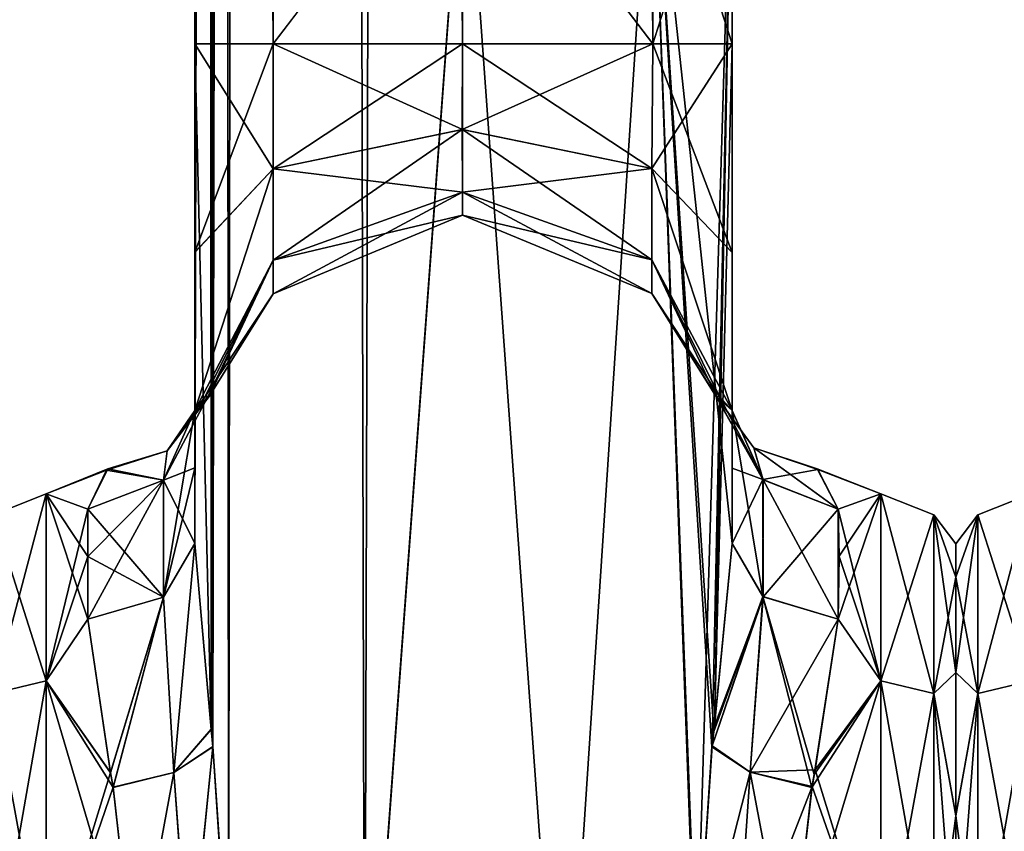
# Model space of a CAD drawing. Extents: x -23 to 1160, y -1799 to -1.
# Tile 79 of 216: x 922 to 968, y -1765 to -1727. Entities that reach past the tile are written whole.
import ezdxf

# ---------------------------------------------------------------- set-up
doc = ezdxf.new("R2010")
doc.units = 0
doc.header["$LTSCALE"] = 72.282644
for name, color, linetype in [('1452', 7, 'CONTINUOUS'), ('1456', 7, 'CONTINUOUS'), ('1461', 7, 'CONTINUOUS'), ('1462', 7, 'CONTINUOUS'), ('1467', 7, 'CONTINUOUS'), ('1468', 7, 'CONTINUOUS'), ('1469', 7, 'CONTINUOUS'), ('1471', 7, 'CONTINUOUS'), ('1474', 7, 'CONTINUOUS'), ('1475', 7, 'CONTINUOUS'), ('1479', 7, 'CONTINUOUS'), ('1481', 7, 'CONTINUOUS'), ('1503', 7, 'CONTINUOUS'), ('1504', 7, 'CONTINUOUS'), ('1505', 7, 'CONTINUOUS'), ('1506', 7, 'CONTINUOUS'), ('1507', 7, 'CONTINUOUS'), ('1515', 7, 'CONTINUOUS'), ('1516', 7, 'CONTINUOUS'), ('1517', 7, 'CONTINUOUS'), ('1518', 7, 'CONTINUOUS'), ('1519', 7, 'CONTINUOUS'), ('1548', 7, 'CONTINUOUS'), ('1557', 7, 'CONTINUOUS')]:
    doc.layers.add(name, color=color, linetype=linetype)

msp = doc.modelspace()

# ---------------------------------------------------------------- linework, layer by layer
at = {"layer": '1452', "linetype": 'CONTINUOUS'}
for points in [[(943.05, -71.85, -8), (943, -1716.55, -8), (951.839, -1728.15, -11.612), (943.05, -71.85, -8)], [(951.903, -71.85, -11.675), (943.05, -71.85, -8), (951.839, -1728.15, -11.612), (951.903, -71.85, -11.675)], [(955.55, -1728.15, -20.5), (951.903, -71.85, -11.675), (951.839, -1728.15, -11.612), (955.55, -1728.15, -20.5)], [(955.55, -1728.15, -20.5), (955.55, -1716.55, -20.5), (951.903, -71.85, -11.675), (955.55, -1728.15, -20.5)], [(943, -1716.55, -8), (942.95, -1728.15, -8), (951.839, -1728.15, -11.612), (943, -1716.55, -8)]]:
    msp.add_3dface(points, dxfattribs=at)
at = {"layer": '1456', "linetype": 'CONTINUOUS'}
for points in [[(943, -1716.55, 8), (943.05, -71.85, 8), (951.839, -1728.15, 11.612), (943, -1716.55, 8)], [(943.05, -71.85, 8), (951.903, -71.85, 11.675), (951.839, -1728.15, 11.612), (943.05, -71.85, 8)], [(955.55, -71.85, 20.5), (955.55, -1716.55, 20.5), (951.839, -1728.15, 11.612), (955.55, -71.85, 20.5)], [(951.903, -71.85, 11.675), (955.55, -71.85, 20.5), (951.839, -1728.15, 11.612), (951.903, -71.85, 11.675)], [(942.95, -1728.15, 8), (943, -1716.55, 8), (951.839, -1728.15, 11.612), (942.95, -1728.15, 8)], [(955.55, -1716.55, 20.5), (955.55, -1728.15, 20.5), (951.839, -1728.15, 11.612), (955.55, -1716.55, 20.5)]]:
    msp.add_3dface(points, dxfattribs=at)
at = {"layer": '1461', "linetype": 'CONTINUOUS'}
for points in [[(934.097, -1728.15, 11.675), (930.45, -1728.15, 20.5), (934.161, -71.85, 11.612), (934.097, -1728.15, 11.675)], [(934.161, -71.85, 11.612), (930.45, -1728.15, 20.5), (930.55, -83.45, 20.5), (934.161, -71.85, 11.612)], [(943, -1716.55, 8), (934.097, -1728.15, 11.675), (934.161, -71.85, 11.612), (943, -1716.55, 8)], [(930.55, -83.45, 20.5), (930.45, -1728.15, 20.5), (931.201, -1760.164, 24.768), (930.55, -83.45, 20.5)], [(931.293, -1760.976, 25.012), (932.024, -1772, 26.571), (930.55, -83.45, 20.5), (931.293, -1760.976, 25.012)], [(930.55, -83.45, 20.5), (932.024, -1772, 26.571), (934.162, -83.45, 29.29), (930.55, -83.45, 20.5)], [(931.201, -1760.164, 24.768), (931.293, -1760.976, 25.012), (930.55, -83.45, 20.5), (931.201, -1760.164, 24.768)], [(932.024, -1772, 26.571), (938.376, -1780, 32.133), (934.162, -83.45, 29.29), (932.024, -1772, 26.571)], [(938.376, -1780, 32.133), (943.05, -1716.55, 33), (934.162, -83.45, 29.29), (938.376, -1780, 32.133)], [(942.95, -1728.15, 8), (934.097, -1728.15, 11.675), (943, -1716.55, 8), (942.95, -1728.15, 8)], [(947.618, -1780, 32.096), (943.05, -1716.55, 33), (938.376, -1780, 32.133), (947.618, -1780, 32.096)], [(951.795, -1716.55, 29.333), (943.05, -1716.55, 33), (947.618, -1780, 32.096), (951.795, -1716.55, 29.333)], [(953.979, -1775.895, 26.383), (951.795, -1716.55, 29.333), (947.618, -1780, 32.096), (953.979, -1775.895, 26.383)], [(955.55, -1751.489, 20.502), (955.55, -1728.15, 20.5), (951.795, -1716.55, 29.333), (955.55, -1751.489, 20.502)], [(955.55, -1751.489, 20.502), (951.795, -1716.55, 29.333), (954.687, -1760.264, 24.8), (955.55, -1751.489, 20.502)], [(951.795, -1716.55, 29.333), (955.55, -1728.15, 20.5), (955.55, -1716.55, 20.5), (951.795, -1716.55, 29.333)], [(954.687, -1760.264, 24.8), (951.795, -1716.55, 29.333), (954.606, -1760.99, 25.016), (954.687, -1760.264, 24.8)], [(954.606, -1760.99, 25.016), (951.795, -1716.55, 29.333), (953.876, -1772, 26.571), (954.606, -1760.99, 25.016)], [(953.876, -1772, 26.571), (951.795, -1716.55, 29.333), (953.979, -1775.895, 26.383), (953.876, -1772, 26.571)], [(930.45, -1751.489, 20.502), (931.201, -1760.164, 24.768), (930.45, -1728.15, 20.5), (930.45, -1751.489, 20.502)]]:
    msp.add_3dface(points, dxfattribs=at)
at = {"layer": '1462', "linetype": 'CONTINUOUS'}
for points in [[(934.097, -1728.15, -11.675), (930.45, -71.85, -20.5), (930.55, -83.45, -20.5), (934.097, -1728.15, -11.675)], [(930.45, -71.85, -20.5), (934.097, -1728.15, -11.675), (934.161, -71.85, -11.612), (930.45, -71.85, -20.5)], [(934.097, -1728.15, -11.675), (942.95, -1728.15, -8), (934.161, -71.85, -11.612), (934.097, -1728.15, -11.675)], [(942.95, -1728.15, -8), (943, -1716.55, -8), (934.161, -71.85, -11.612), (942.95, -1728.15, -8)], [(930.45, -1751.488, -20.5), (930.45, -1728.15, -20.5), (934.161, -83.45, -29.288), (930.45, -1751.488, -20.5)], [(931.202, -1760.176, -24.772), (930.45, -1751.488, -20.5), (934.161, -83.45, -29.288), (931.202, -1760.176, -24.772)], [(930.45, -1728.15, -20.5), (934.097, -1728.15, -11.675), (930.55, -83.45, -20.5), (930.45, -1728.15, -20.5)], [(934.161, -83.45, -29.288), (930.45, -1728.15, -20.5), (930.55, -83.45, -20.5), (934.161, -83.45, -29.288)], [(931.293, -1760.982, -25.013), (931.202, -1760.176, -24.772), (934.161, -83.45, -29.288), (931.293, -1760.982, -25.013)], [(932.024, -1772, -26.571), (931.293, -1760.982, -25.013), (934.161, -83.45, -29.288), (932.024, -1772, -26.571)], [(938.376, -1780, -32.133), (932.024, -1772, -26.571), (934.161, -83.45, -29.288), (938.376, -1780, -32.133)], [(943.05, -83.45, -33), (938.376, -1780, -32.133), (934.161, -83.45, -29.288), (943.05, -83.45, -33)], [(943.05, -1716.55, -33), (938.376, -1780, -32.133), (943.05, -83.45, -33), (943.05, -1716.55, -33)], [(947.618, -1780, -32.096), (938.376, -1780, -32.133), (943.05, -1716.55, -33), (947.618, -1780, -32.096)], [(951.795, -1716.55, -29.333), (947.618, -1780, -32.096), (943.05, -1716.55, -33), (951.795, -1716.55, -29.333)], [(953.876, -1772, -26.571), (947.618, -1780, -32.096), (951.795, -1716.55, -29.333), (953.876, -1772, -26.571)], [(955.55, -1716.55, -20.5), (953.876, -1772, -26.571), (951.795, -1716.55, -29.333), (955.55, -1716.55, -20.5)], [(954.611, -1760.944, -25.003), (953.876, -1772, -26.571), (955.55, -1716.55, -20.5), (954.611, -1760.944, -25.003)], [(954.717, -1760.007, -24.717), (954.611, -1760.944, -25.003), (955.55, -1716.55, -20.5), (954.717, -1760.007, -24.717)], [(955.55, -1716.55, -20.5), (955.55, -1728.15, -20.5), (954.717, -1760.007, -24.717), (955.55, -1716.55, -20.5)], [(955.55, -1751.489, -20.502), (954.717, -1760.007, -24.717), (955.55, -1728.15, -20.5), (955.55, -1751.489, -20.502)]]:
    msp.add_3dface(points, dxfattribs=at)
at = {"layer": '1467', "linetype": 'CONTINUOUS'}
for points in [[(955.55, -1737.892, -18.037), (955.55, -1751.489, -20.502), (955.55, -1728.15, -20.5), (955.55, -1737.892, -18.037)], [(955.55, -1751.489, 20.502), (955.55, -1747.954, 16.21), (955.55, -1728.15, 20.5), (955.55, -1751.489, 20.502)], [(955.55, -1728.15, 20.5), (955.55, -1747.954, 16.21), (955.55, -1737.897, 18.035), (955.55, -1728.15, 20.5)], [(955.55, -1747.964, -16.225), (955.55, -1751.489, -20.502), (955.55, -1737.892, -18.037), (955.55, -1747.964, -16.225)], [(955.55, -1745.277, -11.265), (955.55, -1747.964, -16.225), (955.55, -1737.892, -18.037), (955.55, -1745.277, -11.265)], [(955.55, -1747.954, 16.21), (955.55, -1745.277, 11.265), (955.55, -1737.897, 18.035), (955.55, -1747.954, 16.21)]]:
    msp.add_3dface(points, dxfattribs=at)
at = {"layer": '1468', "linetype": 'CONTINUOUS'}
for points in [[(930.45, -1737.894, 18.036), (930.45, -1751.489, 20.502), (930.45, -1728.15, 20.5), (930.45, -1737.894, 18.036)], [(930.45, -1751.488, -20.5), (930.45, -1747.967, -16.23), (930.45, -1728.15, -20.5), (930.45, -1751.488, -20.5)], [(930.45, -1728.15, -20.5), (930.45, -1747.967, -16.23), (930.45, -1737.887, -18.04), (930.45, -1728.15, -20.5)], [(930.45, -1747.967, -16.23), (930.45, -1745.277, -11.265), (930.45, -1737.887, -18.04), (930.45, -1747.967, -16.23)], [(930.45, -1747.963, 16.224), (930.45, -1751.489, 20.502), (930.45, -1737.894, 18.036), (930.45, -1747.963, 16.224)], [(930.45, -1745.277, 11.265), (930.45, -1747.963, 16.224), (930.45, -1737.894, 18.036), (930.45, -1745.277, 11.265)]]:
    msp.add_3dface(points, dxfattribs=at)
at = {"layer": '1469', "linetype": 'CONTINUOUS'}
for points in [[(966, -1751.503, -0.006), (966, -1753.065, 7.854), (966, -1753.067, -7.859), (966, -1751.503, -0.006)], [(966, -1753.065, 7.854), (966, -1757.52, 14.508), (966, -1753.067, -7.859), (966, -1753.065, 7.854)], [(966, -1753.067, -7.859), (966, -1757.52, 14.508), (966, -1757.517, -14.505), (966, -1753.067, -7.859)], [(966, -1757.517, -14.505), (966, -1757.52, 14.508), (966, -1764.201, -18.954), (966, -1757.517, -14.505)], [(966, -1757.52, 14.508), (966, -1764.208, 18.957), (966, -1764.201, -18.954), (966, -1757.52, 14.508)], [(966, -1764.208, 18.957), (966, -1772, 20.5), (966, -1764.201, -18.954), (966, -1764.208, 18.957)], [(966, -1764.201, -18.954), (966, -1772, 20.5), (966, -1772, -20.5), (966, -1764.201, -18.954)]]:
    msp.add_3dface(points, dxfattribs=at)
at = {"layer": '1471', "linetype": 'CONTINUOUS'}
for points in [[(962.5, -1749.172, 7.407), (962.5, -1749.171, -7.407), (959.516, -1748.002, -0.281), (962.5, -1749.172, 7.407)], [(959.516, -1748.002, -0.281), (962.5, -1749.171, -7.407), (959.551, -1748.032, -1.243), (959.516, -1748.002, -0.281)], [(960.5, -1749.885, 9.323), (962.5, -1749.172, 7.407), (959.516, -1748.002, -0.281), (960.5, -1749.885, 9.323)], [(959.551, -1748.032, -1.243), (962.5, -1749.171, -7.407), (960.5, -1749.885, -9.323), (959.551, -1748.032, -1.243)], [(962.5, -1749.171, -7.407), (962.5, -1757.897, -19.419), (960.5, -1749.885, -9.323), (962.5, -1749.171, -7.407)], [(962.5, -1757.901, 19.422), (962.5, -1749.172, 7.407), (960.5, -1755.024, 16.966), (962.5, -1757.901, 19.422)], [(960.5, -1755.024, 16.966), (962.5, -1749.172, 7.407), (960.55, -1752.089, 13.399), (960.5, -1755.024, 16.966)], [(960.55, -1752.089, 13.399), (962.5, -1749.172, 7.407), (960.5, -1749.885, 9.323), (960.55, -1752.089, 13.399)], [(960.5, -1749.885, -9.323), (962.5, -1757.897, -19.419), (960.55, -1752.097, -13.411), (960.5, -1749.885, -9.323)], [(960.55, -1752.097, -13.411), (962.5, -1757.897, -19.419), (960.5, -1755.024, -16.966), (960.55, -1752.097, -13.411)], [(959.385, -1762.276, 21.942), (962.5, -1757.901, 19.422), (960.5, -1755.024, 16.966), (959.385, -1762.276, 21.942)], [(960.5, -1755.024, -16.966), (962.5, -1757.897, -19.419), (959.426, -1762.063, -21.846), (960.5, -1755.024, -16.966)], [(958.247, -1772, 24), (962.5, -1772, 24), (962.5, -1757.901, 19.422), (958.247, -1772, 24)], [(958.247, -1772, 24), (962.5, -1757.901, 19.422), (959.273, -1762.887, 22.203), (958.247, -1772, 24)], [(959.273, -1762.887, 22.203), (962.5, -1757.901, 19.422), (959.385, -1762.276, 21.942), (959.273, -1762.887, 22.203)], [(962.5, -1757.897, -19.419), (962.5, -1772, -24), (959.426, -1762.063, -21.846), (962.5, -1757.897, -19.419)], [(959.426, -1762.063, -21.846), (962.5, -1772, -24), (959.28, -1762.847, -22.186), (959.426, -1762.063, -21.846)], [(962.5, -1772, -24), (958.247, -1772, -24), (959.28, -1762.847, -22.186), (962.5, -1772, -24)]]:
    msp.add_3dface(points, dxfattribs=at)
at = {"layer": '1474', "linetype": 'CONTINUOUS'}
for points in [[(926.317, -1748.058, -1.668), (923.5, -1749.171, 7.407), (926.385, -1748.001, -0.222), (926.317, -1748.058, -1.668)], [(926.385, -1748.001, -0.222), (923.5, -1749.171, 7.407), (925.45, -1749.885, 9.323), (926.385, -1748.001, -0.222)], [(923.5, -1749.172, -7.407), (923.5, -1749.171, 7.407), (926.317, -1748.058, -1.668), (923.5, -1749.172, -7.407)], [(925.45, -1749.885, -9.323), (923.5, -1749.172, -7.407), (926.317, -1748.058, -1.668), (925.45, -1749.885, -9.323)], [(923.5, -1749.171, 7.407), (923.5, -1757.897, 19.419), (925.45, -1749.885, 9.323), (923.5, -1749.171, 7.407)], [(923.5, -1757.901, -19.422), (923.5, -1749.172, -7.407), (925.45, -1755.024, -16.966), (923.5, -1757.901, -19.422)], [(925.45, -1755.024, -16.966), (923.5, -1749.172, -7.407), (925.45, -1752.099, -13.415), (925.45, -1755.024, -16.966)], [(925.45, -1752.099, -13.415), (923.5, -1749.172, -7.407), (925.45, -1749.885, -9.323), (925.45, -1752.099, -13.415)], [(925.45, -1749.885, 9.323), (923.5, -1757.897, 19.419), (925.45, -1752.096, 13.411), (925.45, -1749.885, 9.323)], [(925.45, -1752.096, 13.411), (923.5, -1757.897, 19.419), (925.45, -1755.024, 16.966), (925.45, -1752.096, 13.411)], [(925.45, -1755.024, 16.966), (923.5, -1757.897, 19.419), (926.499, -1762.193, 21.905), (925.45, -1755.024, 16.966)], [(926.501, -1762.202, -21.909), (923.5, -1757.901, -19.422), (925.45, -1755.024, -16.966), (926.501, -1762.202, -21.909)], [(923.5, -1757.897, 19.419), (923.5, -1772, 24), (926.499, -1762.193, 21.905), (923.5, -1757.897, 19.419)], [(927.653, -1772, -24), (923.5, -1772, -24), (923.5, -1757.901, -19.422), (927.653, -1772, -24)], [(927.653, -1772, -24), (923.5, -1757.901, -19.422), (926.625, -1762.879, -22.199), (927.653, -1772, -24)], [(926.625, -1762.879, -22.199), (923.5, -1757.901, -19.422), (926.501, -1762.202, -21.909), (926.625, -1762.879, -22.199)], [(926.499, -1762.193, 21.905), (923.5, -1772, 24), (926.624, -1762.875, 22.198), (926.499, -1762.193, 21.905)], [(923.5, -1772, 24), (927.653, -1772, 24), (926.624, -1762.875, 22.198), (923.5, -1772, 24)]]:
    msp.add_3dface(points, dxfattribs=at)
at = {"layer": '1475', "linetype": 'CONTINUOUS'}
for points in [[(930.45, -1737.894, 18.036), (930.45, -1728.15, 20.5), (934.097, -1733.988, 10.111), (930.45, -1737.894, 18.036)], [(930.45, -1728.15, 20.5), (934.097, -1728.15, 11.675), (934.097, -1733.988, 10.111), (930.45, -1728.15, 20.5)], [(930.45, -1728.15, -20.5), (930.45, -1737.887, -18.04), (934.097, -1728.15, -11.675), (930.45, -1728.15, -20.5)], [(934.097, -1728.15, -11.675), (930.45, -1737.887, -18.04), (934.097, -1733.988, -10.111), (934.097, -1728.15, -11.675)], [(942.95, -1728.15, -8), (934.097, -1728.15, -11.675), (934.097, -1733.988, -10.111), (942.95, -1728.15, -8)], [(942.942, -1732.15, -6.928), (942.95, -1728.15, -8), (934.097, -1733.988, -10.111), (942.942, -1732.15, -6.928)], [(934.097, -1728.15, 11.675), (942.95, -1728.15, 8), (942.948, -1732.15, 6.928), (934.097, -1728.15, 11.675)], [(934.097, -1728.15, 11.675), (942.948, -1732.15, 6.928), (934.097, -1733.988, 10.111), (934.097, -1728.15, 11.675)], [(951.839, -1728.15, -11.612), (942.95, -1728.15, -8), (942.942, -1732.15, -6.928), (951.839, -1728.15, -11.612)], [(951.789, -1733.981, -10.099), (951.839, -1728.15, -11.612), (942.942, -1732.15, -6.928), (951.789, -1733.981, -10.099)], [(942.95, -1728.15, 8), (951.789, -1733.981, 10.099), (942.948, -1732.15, 6.928), (942.95, -1728.15, 8)], [(942.95, -1728.15, 8), (951.839, -1728.15, 11.612), (951.789, -1733.981, 10.099), (942.95, -1728.15, 8)], [(955.55, -1737.892, -18.037), (955.55, -1728.15, -20.5), (951.789, -1733.981, -10.099), (955.55, -1737.892, -18.037)], [(955.55, -1728.15, -20.5), (951.839, -1728.15, -11.612), (951.789, -1733.981, -10.099), (955.55, -1728.15, -20.5)], [(951.839, -1728.15, 11.612), (955.55, -1737.897, 18.035), (951.789, -1733.981, 10.099), (951.839, -1728.15, 11.612)], [(955.55, -1728.15, 20.5), (955.55, -1737.897, 18.035), (951.839, -1728.15, 11.612), (955.55, -1728.15, 20.5)], [(942.948, -1732.15, 6.928), (942.947, -1735.078, 4), (934.097, -1733.988, 10.111), (942.948, -1732.15, 6.928)], [(942.943, -1735.078, -4), (942.942, -1732.15, -6.928), (934.097, -1738.261, -5.838), (942.943, -1735.078, -4)], [(942.942, -1732.15, -6.928), (934.097, -1733.988, -10.111), (934.097, -1738.261, -5.838), (942.942, -1732.15, -6.928)], [(942.943, -1735.078, -4), (951.789, -1733.981, -10.099), (942.942, -1732.15, -6.928), (942.943, -1735.078, -4)], [(942.948, -1732.15, 6.928), (951.789, -1738.249, 5.831), (942.947, -1735.078, 4), (942.948, -1732.15, 6.928)], [(951.789, -1733.981, 10.099), (951.789, -1738.249, 5.831), (942.948, -1732.15, 6.928), (951.789, -1733.981, 10.099)], [(930.45, -1745.277, 11.265), (930.45, -1737.894, 18.036), (934.097, -1733.988, 10.111), (930.45, -1745.277, 11.265)], [(934.097, -1738.261, 5.838), (930.45, -1745.277, 11.265), (934.097, -1733.988, 10.111), (934.097, -1738.261, 5.838)], [(930.45, -1737.887, -18.04), (930.45, -1745.277, -11.265), (934.097, -1733.988, -10.111), (930.45, -1737.887, -18.04)], [(934.097, -1733.988, -10.111), (930.45, -1745.277, -11.265), (934.097, -1738.261, -5.838), (934.097, -1733.988, -10.111)], [(942.947, -1735.078, 4), (934.097, -1738.261, 5.838), (934.097, -1733.988, 10.111), (942.947, -1735.078, 4)], [(951.789, -1738.249, -5.831), (951.789, -1733.981, -10.099), (942.943, -1735.078, -4), (951.789, -1738.249, -5.831)], [(955.55, -1745.277, -11.265), (955.55, -1737.892, -18.037), (951.789, -1733.981, -10.099), (955.55, -1745.277, -11.265)], [(951.789, -1738.249, -5.831), (955.55, -1745.277, -11.265), (951.789, -1733.981, -10.099), (951.789, -1738.249, -5.831)], [(955.55, -1737.897, 18.035), (955.55, -1745.277, 11.265), (951.789, -1733.981, 10.099), (955.55, -1737.897, 18.035)], [(951.789, -1733.981, 10.099), (955.55, -1745.277, 11.265), (951.789, -1738.249, 5.831), (951.789, -1733.981, 10.099)], [(942.947, -1735.078, 4), (942.945, -1736.15), (934.097, -1738.261, 5.838), (942.947, -1735.078, 4)], [(942.945, -1736.15), (942.943, -1735.078, -4), (934.097, -1739.825), (942.945, -1736.15)], [(942.943, -1735.078, -4), (934.097, -1738.261, -5.838), (934.097, -1739.825), (942.943, -1735.078, -4)], [(942.945, -1736.15), (951.789, -1738.249, -5.831), (942.943, -1735.078, -4), (942.945, -1736.15)], [(942.947, -1735.078, 4), (951.789, -1739.811), (942.945, -1736.15), (942.947, -1735.078, 4)], [(951.789, -1738.249, 5.831), (951.789, -1739.811), (942.947, -1735.078, 4), (951.789, -1738.249, 5.831)], [(942.945, -1736.15), (934.097, -1739.825), (934.097, -1738.261, 5.838), (942.945, -1736.15)], [(951.789, -1739.811), (951.789, -1738.249, -5.831), (942.945, -1736.15), (951.789, -1739.811)], [(930.929, -1744.629, 4.457), (930.45, -1745.277, 11.265), (934.097, -1738.261, 5.838), (930.929, -1744.629, 4.457)], [(930.45, -1745.277, -11.265), (931.07, -1744.612, -2.215), (934.097, -1738.261, -5.838), (930.45, -1745.277, -11.265)], [(934.097, -1739.825), (930.929, -1744.629, 4.457), (934.097, -1738.261, 5.838), (934.097, -1739.825)], [(931.07, -1744.612, -2.215), (931.118, -1744.618, -0.165), (934.097, -1738.261, -5.838), (931.07, -1744.612, -2.215)], [(934.097, -1738.261, -5.838), (931.118, -1744.618, -0.165), (934.097, -1739.825), (934.097, -1738.261, -5.838)], [(954.808, -1744.611, -1.659), (955.55, -1745.277, -11.265), (951.789, -1738.249, -5.831), (954.808, -1744.611, -1.659)], [(955.55, -1745.277, 11.265), (954.954, -1744.618, 4.272), (951.789, -1738.249, 5.831), (955.55, -1745.277, 11.265)], [(951.789, -1739.811), (954.808, -1744.611, -1.659), (951.789, -1738.249, -5.831), (951.789, -1739.811)], [(951.789, -1738.249, 5.831), (954.954, -1744.618, 4.272), (951.789, -1739.811), (951.789, -1738.249, 5.831)], [(931.118, -1744.618, -0.165), (930.929, -1744.629, 4.457), (934.097, -1739.825), (931.118, -1744.618, -0.165)], [(954.781, -1744.615, -0.161), (954.808, -1744.611, -1.659), (951.789, -1739.811), (954.781, -1744.615, -0.161)], [(954.954, -1744.618, 4.272), (954.781, -1744.615, -0.161), (951.789, -1739.811), (954.954, -1744.618, 4.272)]]:
    msp.add_3dface(points, dxfattribs=at)
at = {"layer": '1479', "linetype": 'CONTINUOUS'}
for points in [[(962.5, -1757.897, -19.419), (962.5, -1749.171, -7.407), (964.975, -1758.496, -18.587), (962.5, -1757.897, -19.419)], [(962.5, -1749.171, -7.407), (962.5, -1749.172, 7.407), (964.975, -1750.15, -7.1), (962.5, -1749.171, -7.407)], [(962.5, -1749.171, -7.407), (964.975, -1750.15, -7.1), (964.975, -1758.496, -18.587), (962.5, -1749.171, -7.407)], [(962.5, -1749.172, 7.407), (962.5, -1757.901, 19.422), (964.975, -1750.15, 7.1), (962.5, -1749.172, 7.407)], [(962.5, -1749.172, 7.407), (964.975, -1750.15, 7.1), (964.975, -1750.15, -7.1), (962.5, -1749.172, 7.407)], [(962.5, -1757.901, 19.422), (964.975, -1758.496, 18.587), (964.975, -1750.15, 7.1), (962.5, -1757.901, 19.422)], [(966, -1753.065, 7.854), (966, -1751.503, -0.006), (964.975, -1750.15, 7.1), (966, -1753.065, 7.854)], [(964.975, -1758.496, 18.587), (966, -1753.065, 7.854), (964.975, -1750.15, 7.1), (964.975, -1758.496, 18.587)], [(966, -1751.503, -0.006), (966, -1753.067, -7.859), (964.975, -1750.15, -7.1), (966, -1751.503, -0.006)], [(964.975, -1750.15, 7.1), (966, -1751.503, -0.006), (964.975, -1750.15, -7.1), (964.975, -1750.15, 7.1)], [(966, -1753.067, -7.859), (966, -1757.517, -14.505), (964.975, -1750.15, -7.1), (966, -1753.067, -7.859)], [(964.975, -1750.15, -7.1), (966, -1757.517, -14.505), (964.975, -1758.496, -18.587), (964.975, -1750.15, -7.1)], [(966, -1757.52, 14.508), (966, -1753.065, 7.854), (964.975, -1758.496, 18.587), (966, -1757.52, 14.508)], [(966, -1757.517, -14.505), (966, -1764.201, -18.954), (964.975, -1758.496, -18.587), (966, -1757.517, -14.505)], [(966, -1764.208, 18.957), (966, -1757.52, 14.508), (964.975, -1758.496, 18.587), (966, -1764.208, 18.957)], [(962.5, -1772, -24), (962.5, -1757.897, -19.419), (964.975, -1772, -22.975), (962.5, -1772, -24)], [(964.975, -1772, -22.975), (962.5, -1757.897, -19.419), (964.975, -1758.496, -18.587), (964.975, -1772, -22.975)], [(962.5, -1757.901, 19.422), (962.5, -1772, 24), (964.975, -1758.496, 18.587), (962.5, -1757.901, 19.422)], [(962.5, -1772, 24), (964.975, -1772, 22.975), (964.975, -1758.496, 18.587), (962.5, -1772, 24)], [(964.975, -1772, 22.975), (966, -1764.208, 18.957), (964.975, -1758.496, 18.587), (964.975, -1772, 22.975)], [(966, -1764.201, -18.954), (966, -1772, -20.5), (964.975, -1758.496, -18.587), (966, -1764.201, -18.954)], [(966, -1772, -20.5), (964.975, -1772, -22.975), (964.975, -1758.496, -18.587), (966, -1772, -20.5)], [(966, -1772, 20.5), (966, -1764.208, 18.957), (964.975, -1772, 22.975), (966, -1772, 20.5)]]:
    msp.add_3dface(points, dxfattribs=at)
at = {"layer": '1481', "linetype": 'CONTINUOUS'}
for points in [[(923.5, -1757.897, 19.419), (923.5, -1749.171, 7.407), (921.025, -1758.496, 18.587), (923.5, -1757.897, 19.419)], [(923.5, -1749.171, 7.407), (923.5, -1749.172, -7.407), (921.025, -1750.15, 7.1), (923.5, -1749.171, 7.407)], [(923.5, -1749.171, 7.407), (921.025, -1750.15, 7.1), (921.025, -1758.496, 18.587), (923.5, -1749.171, 7.407)], [(923.5, -1749.172, -7.407), (923.5, -1757.901, -19.422), (921.025, -1750.15, -7.1), (923.5, -1749.172, -7.407)], [(923.5, -1749.172, -7.407), (921.025, -1750.15, -7.1), (921.025, -1750.15, 7.1), (923.5, -1749.172, -7.407)], [(923.5, -1757.901, -19.422), (921.025, -1758.496, -18.587), (921.025, -1750.15, -7.1), (923.5, -1757.901, -19.422)], [(923.5, -1772, 24), (923.5, -1757.897, 19.419), (921.025, -1772, 22.975), (923.5, -1772, 24)], [(921.025, -1772, 22.975), (923.5, -1757.897, 19.419), (921.025, -1758.496, 18.587), (921.025, -1772, 22.975)], [(923.5, -1757.901, -19.422), (923.5, -1772, -24), (921.025, -1758.496, -18.587), (923.5, -1757.901, -19.422)], [(923.5, -1772, -24), (921.025, -1772, -22.975), (921.025, -1758.496, -18.587), (923.5, -1772, -24)]]:
    msp.add_3dface(points, dxfattribs=at)
at = {"layer": '1503', "linetype": 'CONTINUOUS'}
for points in [[(955.55, -1751.489, 20.502), (954.687, -1760.264, 24.8), (956.983, -1753.966, 18.023), (955.55, -1751.489, 20.502)], [(954.687, -1760.264, 24.8), (954.606, -1760.99, 25.016), (956.983, -1753.966, 18.023), (954.687, -1760.264, 24.8)], [(956.983, -1753.966, 18.023), (954.606, -1760.99, 25.016), (956.39, -1762.17, 22.912), (956.983, -1753.966, 18.023)], [(959.273, -1762.887, 22.203), (956.983, -1753.966, 18.023), (956.39, -1762.17, 22.912), (959.273, -1762.887, 22.203)], [(959.273, -1762.887, 22.203), (959.385, -1762.276, 21.942), (956.983, -1753.966, 18.023), (959.273, -1762.887, 22.203)], [(959.385, -1762.276, 21.942), (960.5, -1755.024, 16.966), (956.983, -1753.966, 18.023), (959.385, -1762.276, 21.942)], [(954.606, -1760.99, 25.016), (953.876, -1772, 26.571), (956.39, -1762.17, 22.912), (954.606, -1760.99, 25.016)], [(956.39, -1762.17, 22.912), (953.876, -1772, 26.571), (955.712, -1772, 24.691), (956.39, -1762.17, 22.912)], [(958.247, -1772, 24), (956.39, -1762.17, 22.912), (955.712, -1772, 24.691), (958.247, -1772, 24)], [(958.247, -1772, 24), (959.273, -1762.887, 22.203), (956.39, -1762.17, 22.912), (958.247, -1772, 24)]]:
    msp.add_3dface(points, dxfattribs=at)
at = {"layer": '1504', "linetype": 'CONTINUOUS'}
for points in [[(955.55, -1745.277, 11.265), (955.55, -1747.954, 16.21), (955.55, -1751.489, 20.502), (955.55, -1745.277, 11.265)], [(955.55, -1745.277, 11.265), (955.55, -1751.489, 20.502), (956.983, -1753.966, 18.023), (955.55, -1745.277, 11.265)], [(956.997, -1748.519, 9.898), (955.55, -1745.277, 11.265), (956.983, -1753.966, 18.023), (956.997, -1748.519, 9.898)], [(960.5, -1755.024, 16.966), (956.997, -1748.519, 9.898), (956.983, -1753.966, 18.023), (960.5, -1755.024, 16.966)], [(960.5, -1755.024, 16.966), (960.5, -1749.885, 9.323), (956.997, -1748.519, 9.898), (960.5, -1755.024, 16.966)], [(960.5, -1755.024, 16.966), (960.55, -1752.089, 13.399), (960.5, -1749.885, 9.323), (960.5, -1755.024, 16.966)]]:
    msp.add_3dface(points, dxfattribs=at)
at = {"layer": '1505', "linetype": 'CONTINUOUS'}
for points in [[(954.808, -1744.611, -1.659), (954.781, -1744.615, -0.161), (956.553, -1747.029, -0.002), (954.808, -1744.611, -1.659)], [(954.781, -1744.615, -0.161), (954.954, -1744.618, 4.272), (956.997, -1748.519, 9.898), (954.781, -1744.615, -0.161)], [(956.553, -1747.029, -0.002), (954.781, -1744.615, -0.161), (956.997, -1748.519, 9.898), (956.553, -1747.029, -0.002)], [(955.55, -1745.277, -11.265), (954.808, -1744.611, -1.659), (956.983, -1748.506, -9.904), (955.55, -1745.277, -11.265)], [(956.983, -1748.506, -9.904), (954.808, -1744.611, -1.659), (956.553, -1747.029, -0.002), (956.983, -1748.506, -9.904)], [(954.954, -1744.618, 4.272), (955.55, -1745.277, 11.265), (956.997, -1748.519, 9.898), (954.954, -1744.618, 4.272)], [(960.5, -1749.885, 9.323), (959.516, -1748.002, -0.281), (956.553, -1747.029, -0.002), (960.5, -1749.885, 9.323)], [(960.5, -1749.885, 9.323), (956.553, -1747.029, -0.002), (956.997, -1748.519, 9.898), (960.5, -1749.885, 9.323)], [(959.516, -1748.002, -0.281), (959.551, -1748.032, -1.243), (956.553, -1747.029, -0.002), (959.516, -1748.002, -0.281)], [(959.551, -1748.032, -1.243), (956.983, -1748.506, -9.904), (956.553, -1747.029, -0.002), (959.551, -1748.032, -1.243)], [(959.551, -1748.032, -1.243), (960.5, -1749.885, -9.323), (956.983, -1748.506, -9.904), (959.551, -1748.032, -1.243)]]:
    msp.add_3dface(points, dxfattribs=at)
at = {"layer": '1506', "linetype": 'CONTINUOUS'}
for points in [[(955.55, -1747.964, -16.225), (955.55, -1745.277, -11.265), (956.983, -1748.506, -9.904), (955.55, -1747.964, -16.225)], [(955.55, -1751.489, -20.502), (955.55, -1747.964, -16.225), (956.983, -1748.506, -9.904), (955.55, -1751.489, -20.502)], [(956.997, -1753.976, -18.013), (955.55, -1751.489, -20.502), (956.983, -1748.506, -9.904), (956.997, -1753.976, -18.013)], [(960.5, -1749.885, -9.323), (956.997, -1753.976, -18.013), (956.983, -1748.506, -9.904), (960.5, -1749.885, -9.323)], [(960.5, -1749.885, -9.323), (960.5, -1755.024, -16.966), (956.997, -1753.976, -18.013), (960.5, -1749.885, -9.323)], [(960.5, -1749.885, -9.323), (960.55, -1752.097, -13.411), (960.5, -1755.024, -16.966), (960.5, -1749.885, -9.323)]]:
    msp.add_3dface(points, dxfattribs=at)
at = {"layer": '1507', "linetype": 'CONTINUOUS'}
for points in [[(954.717, -1760.007, -24.717), (955.55, -1751.489, -20.502), (956.997, -1753.976, -18.013), (954.717, -1760.007, -24.717)], [(954.611, -1760.944, -25.003), (954.717, -1760.007, -24.717), (956.997, -1753.976, -18.013), (954.611, -1760.944, -25.003)], [(956.384, -1762.166, -22.915), (954.611, -1760.944, -25.003), (956.997, -1753.976, -18.013), (956.384, -1762.166, -22.915)], [(960.5, -1755.024, -16.966), (956.384, -1762.166, -22.915), (956.997, -1753.976, -18.013), (960.5, -1755.024, -16.966)], [(960.5, -1755.024, -16.966), (959.426, -1762.063, -21.846), (956.384, -1762.166, -22.915), (960.5, -1755.024, -16.966)], [(953.876, -1772, -26.571), (954.611, -1760.944, -25.003), (956.384, -1762.166, -22.915), (953.876, -1772, -26.571)], [(955.713, -1772, -24.691), (953.876, -1772, -26.571), (956.384, -1762.166, -22.915), (955.713, -1772, -24.691)], [(959.28, -1762.847, -22.186), (955.713, -1772, -24.691), (956.384, -1762.166, -22.915), (959.28, -1762.847, -22.186)], [(959.426, -1762.063, -21.846), (959.28, -1762.847, -22.186), (956.384, -1762.166, -22.915), (959.426, -1762.063, -21.846)], [(959.28, -1762.847, -22.186), (958.247, -1772, -24), (955.713, -1772, -24.691), (959.28, -1762.847, -22.186)]]:
    msp.add_3dface(points, dxfattribs=at)
at = {"layer": '1515', "linetype": 'CONTINUOUS'}
for points in [[(928.986, -1753.989, -18.001), (930.45, -1751.488, -20.5), (929.469, -1762.186, -22.887), (928.986, -1753.989, -18.001)], [(930.45, -1751.488, -20.5), (931.202, -1760.176, -24.772), (929.469, -1762.186, -22.887), (930.45, -1751.488, -20.5)], [(926.501, -1762.202, -21.909), (925.45, -1755.024, -16.966), (928.986, -1753.989, -18.001), (926.501, -1762.202, -21.909)], [(926.625, -1762.879, -22.199), (926.501, -1762.202, -21.909), (928.986, -1753.989, -18.001), (926.625, -1762.879, -22.199)], [(926.625, -1762.879, -22.199), (928.986, -1753.989, -18.001), (929.469, -1762.186, -22.887), (926.625, -1762.879, -22.199)], [(931.202, -1760.176, -24.772), (931.293, -1760.982, -25.013), (929.469, -1762.186, -22.887), (931.202, -1760.176, -24.772)], [(929.469, -1762.186, -22.887), (931.293, -1760.982, -25.013), (930.186, -1772, -24.692), (929.469, -1762.186, -22.887)], [(931.293, -1760.982, -25.013), (932.024, -1772, -26.571), (930.186, -1772, -24.692), (931.293, -1760.982, -25.013)], [(927.653, -1772, -24), (926.625, -1762.879, -22.199), (929.469, -1762.186, -22.887), (927.653, -1772, -24)], [(927.653, -1772, -24), (929.469, -1762.186, -22.887), (930.186, -1772, -24.692), (927.653, -1772, -24)]]:
    msp.add_3dface(points, dxfattribs=at)
at = {"layer": '1516', "linetype": 'CONTINUOUS'}
for points in [[(930.45, -1745.277, -11.265), (930.45, -1747.967, -16.23), (928.986, -1753.989, -18.001), (930.45, -1745.277, -11.265)], [(928.986, -1748.535, -9.892), (930.45, -1745.277, -11.265), (928.986, -1753.989, -18.001), (928.986, -1748.535, -9.892)], [(930.45, -1747.967, -16.23), (930.45, -1751.488, -20.5), (928.986, -1753.989, -18.001), (930.45, -1747.967, -16.23)], [(925.45, -1755.024, -16.966), (925.45, -1752.099, -13.415), (928.986, -1748.535, -9.892), (925.45, -1755.024, -16.966)], [(925.45, -1755.024, -16.966), (928.986, -1748.535, -9.892), (928.986, -1753.989, -18.001), (925.45, -1755.024, -16.966)], [(925.45, -1752.099, -13.415), (925.45, -1749.885, -9.323), (928.986, -1748.535, -9.892), (925.45, -1752.099, -13.415)]]:
    msp.add_3dface(points, dxfattribs=at)
at = {"layer": '1517', "linetype": 'CONTINUOUS'}
for points in [[(931.07, -1744.612, -2.215), (930.45, -1745.277, -11.265), (928.986, -1748.535, -9.892), (931.07, -1744.612, -2.215)], [(929.159, -1747.161, -0.003), (931.07, -1744.612, -2.215), (928.986, -1748.535, -9.892), (929.159, -1747.161, -0.003)], [(931.118, -1744.618, -0.165), (931.07, -1744.612, -2.215), (929.159, -1747.161, -0.003), (931.118, -1744.618, -0.165)], [(930.929, -1744.629, 4.457), (931.118, -1744.618, -0.165), (929.159, -1747.161, -0.003), (930.929, -1744.629, 4.457)], [(930.45, -1745.277, 11.265), (930.929, -1744.629, 4.457), (929.159, -1747.161, -0.003), (930.45, -1745.277, 11.265)], [(928.986, -1748.535, 9.892), (930.45, -1745.277, 11.265), (929.159, -1747.161, -0.003), (928.986, -1748.535, 9.892)], [(926.317, -1748.058, -1.668), (926.385, -1748.001, -0.222), (929.159, -1747.161, -0.003), (926.317, -1748.058, -1.668)], [(926.317, -1748.058, -1.668), (929.159, -1747.161, -0.003), (928.986, -1748.535, -9.892), (926.317, -1748.058, -1.668)], [(926.385, -1748.001, -0.222), (928.986, -1748.535, 9.892), (929.159, -1747.161, -0.003), (926.385, -1748.001, -0.222)], [(926.385, -1748.001, -0.222), (925.45, -1749.885, 9.323), (928.986, -1748.535, 9.892), (926.385, -1748.001, -0.222)], [(925.45, -1749.885, -9.323), (926.317, -1748.058, -1.668), (928.986, -1748.535, -9.892), (925.45, -1749.885, -9.323)]]:
    msp.add_3dface(points, dxfattribs=at)
at = {"layer": '1518', "linetype": 'CONTINUOUS'}
for points in [[(930.45, -1747.963, 16.224), (930.45, -1745.277, 11.265), (928.986, -1748.535, 9.892), (930.45, -1747.963, 16.224)], [(930.45, -1751.489, 20.502), (930.45, -1747.963, 16.224), (928.986, -1748.535, 9.892), (930.45, -1751.489, 20.502)], [(925.45, -1749.885, 9.323), (928.985, -1753.989, 18.001), (928.986, -1748.535, 9.892), (925.45, -1749.885, 9.323)], [(928.985, -1753.989, 18.001), (930.45, -1751.489, 20.502), (928.986, -1748.535, 9.892), (928.985, -1753.989, 18.001)], [(925.45, -1749.885, 9.323), (925.45, -1752.096, 13.411), (928.985, -1753.989, 18.001), (925.45, -1749.885, 9.323)], [(925.45, -1752.096, 13.411), (925.45, -1755.024, 16.966), (928.985, -1753.989, 18.001), (925.45, -1752.096, 13.411)]]:
    msp.add_3dface(points, dxfattribs=at)
at = {"layer": '1519', "linetype": 'CONTINUOUS'}
for points in [[(929.469, -1762.186, 22.887), (930.45, -1751.489, 20.502), (928.985, -1753.989, 18.001), (929.469, -1762.186, 22.887)], [(931.201, -1760.164, 24.768), (930.45, -1751.489, 20.502), (929.469, -1762.186, 22.887), (931.201, -1760.164, 24.768)], [(925.45, -1755.024, 16.966), (926.499, -1762.193, 21.905), (928.985, -1753.989, 18.001), (925.45, -1755.024, 16.966)], [(926.499, -1762.193, 21.905), (926.624, -1762.875, 22.198), (928.985, -1753.989, 18.001), (926.499, -1762.193, 21.905)], [(926.624, -1762.875, 22.198), (929.469, -1762.186, 22.887), (928.985, -1753.989, 18.001), (926.624, -1762.875, 22.198)], [(931.293, -1760.976, 25.012), (931.201, -1760.164, 24.768), (929.469, -1762.186, 22.887), (931.293, -1760.976, 25.012)], [(930.188, -1772, 24.691), (931.293, -1760.976, 25.012), (929.469, -1762.186, 22.887), (930.188, -1772, 24.691)], [(932.024, -1772, 26.571), (931.293, -1760.976, 25.012), (930.188, -1772, 24.691), (932.024, -1772, 26.571)], [(926.624, -1762.875, 22.198), (927.653, -1772, 24), (929.469, -1762.186, 22.887), (926.624, -1762.875, 22.198)], [(927.653, -1772, 24), (930.188, -1772, 24.691), (929.469, -1762.186, 22.887), (927.653, -1772, 24)]]:
    msp.add_3dface(points, dxfattribs=at)
at = {"layer": '1548', "linetype": 'CONTINUOUS'}
for points in [[(966, -1751.503, 0.006), (966, -1753.065, -7.854), (966, -1753.067, 7.859), (966, -1751.503, 0.006)], [(966, -1753.065, -7.854), (966, -1757.52, -14.508), (966, -1753.067, 7.859), (966, -1753.065, -7.854)], [(966, -1753.067, 7.859), (966, -1757.52, -14.508), (966, -1757.517, 14.505), (966, -1753.067, 7.859)], [(966, -1757.517, 14.505), (966, -1757.52, -14.508), (966, -1764.201, 18.954), (966, -1757.517, 14.505)], [(966, -1757.52, -14.508), (966, -1764.208, -18.957), (966, -1764.201, 18.954), (966, -1757.52, -14.508)], [(966, -1764.208, -18.957), (966, -1772, -20.5), (966, -1764.201, 18.954), (966, -1764.208, -18.957)], [(966, -1764.201, 18.954), (966, -1772, -20.5), (966, -1772, 20.5), (966, -1764.201, 18.954)]]:
    msp.add_3dface(points, dxfattribs=at)
at = {"layer": '1557', "linetype": 'CONTINUOUS'}
for points in [[(969.5, -1757.897, 19.419), (969.5, -1749.171, 7.407), (967.025, -1758.496, 18.587), (969.5, -1757.897, 19.419)], [(969.5, -1749.171, 7.407), (969.5, -1749.172, -7.407), (967.025, -1750.15, 7.1), (969.5, -1749.171, 7.407)], [(969.5, -1749.171, 7.407), (967.025, -1750.15, 7.1), (967.025, -1758.496, 18.587), (969.5, -1749.171, 7.407)], [(969.5, -1749.172, -7.407), (969.5, -1757.901, -19.422), (967.025, -1750.15, -7.1), (969.5, -1749.172, -7.407)], [(969.5, -1749.172, -7.407), (967.025, -1750.15, -7.1), (967.025, -1750.15, 7.1), (969.5, -1749.172, -7.407)], [(966, -1753.065, -7.854), (966, -1751.503, 0.006), (967.025, -1750.15, -7.1), (966, -1753.065, -7.854)], [(967.025, -1758.496, -18.587), (966, -1753.065, -7.854), (967.025, -1750.15, -7.1), (967.025, -1758.496, -18.587)], [(966, -1751.503, 0.006), (966, -1753.067, 7.859), (967.025, -1750.15, 7.1), (966, -1751.503, 0.006)], [(967.025, -1750.15, -7.1), (966, -1751.503, 0.006), (967.025, -1750.15, 7.1), (967.025, -1750.15, -7.1)], [(966, -1753.067, 7.859), (966, -1757.517, 14.505), (967.025, -1750.15, 7.1), (966, -1753.067, 7.859)], [(967.025, -1750.15, 7.1), (966, -1757.517, 14.505), (967.025, -1758.496, 18.587), (967.025, -1750.15, 7.1)], [(969.5, -1757.901, -19.422), (967.025, -1758.496, -18.587), (967.025, -1750.15, -7.1), (969.5, -1757.901, -19.422)], [(966, -1757.52, -14.508), (966, -1753.065, -7.854), (967.025, -1758.496, -18.587), (966, -1757.52, -14.508)], [(966, -1757.517, 14.505), (966, -1764.201, 18.954), (967.025, -1758.496, 18.587), (966, -1757.517, 14.505)], [(966, -1764.208, -18.957), (966, -1757.52, -14.508), (967.025, -1758.496, -18.587), (966, -1764.208, -18.957)], [(969.5, -1772, 24), (969.5, -1757.897, 19.419), (967.025, -1772, 22.975), (969.5, -1772, 24)], [(967.025, -1772, 22.975), (969.5, -1757.897, 19.419), (967.025, -1758.496, 18.587), (967.025, -1772, 22.975)], [(969.5, -1757.901, -19.422), (969.5, -1772, -24), (967.025, -1758.496, -18.587), (969.5, -1757.901, -19.422)], [(967.025, -1772, -22.975), (966, -1764.208, -18.957), (967.025, -1758.496, -18.587), (967.025, -1772, -22.975)], [(966, -1764.201, 18.954), (966, -1772, 20.5), (967.025, -1758.496, 18.587), (966, -1764.201, 18.954)], [(966, -1772, 20.5), (967.025, -1772, 22.975), (967.025, -1758.496, 18.587), (966, -1772, 20.5)], [(969.5, -1772, -24), (967.025, -1772, -22.975), (967.025, -1758.496, -18.587), (969.5, -1772, -24)], [(966, -1772, -20.5), (966, -1764.208, -18.957), (967.025, -1772, -22.975), (966, -1772, -20.5)]]:
    msp.add_3dface(points, dxfattribs=at)

doc.saveas('drawing.dxf')
